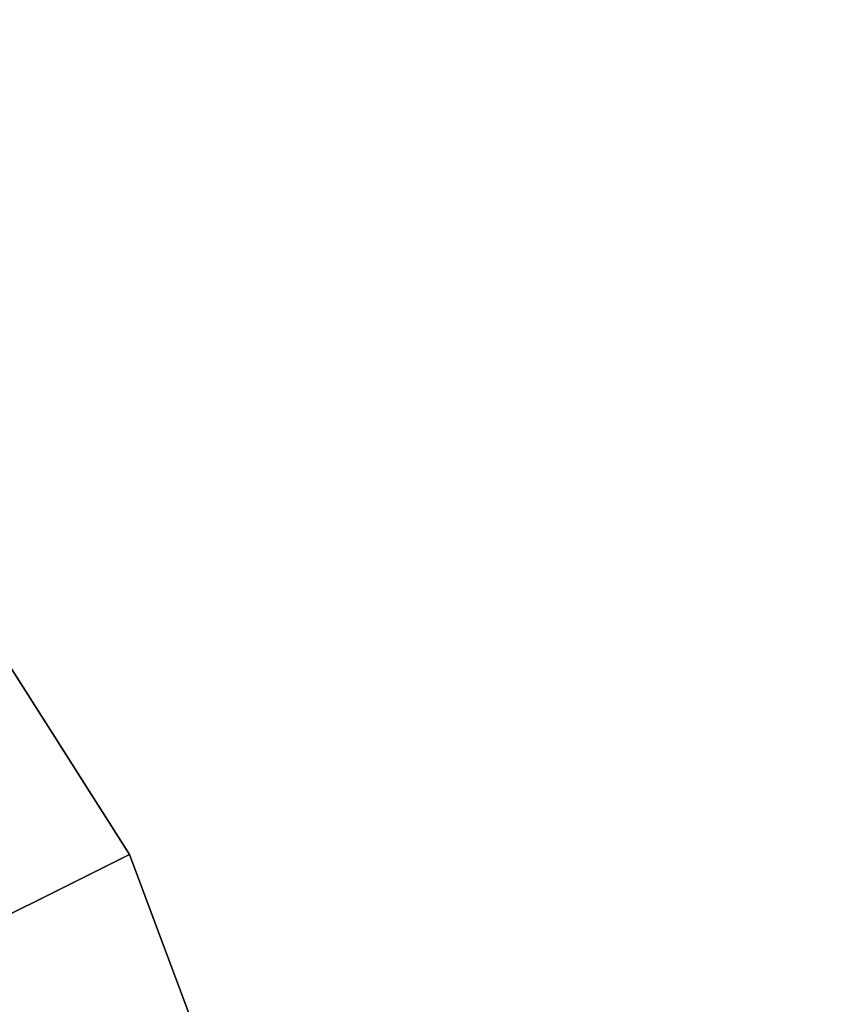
# Model space of a CAD drawing. Extents: x -43.1 to 43.1, y -41.3 to 41.3.
# Tile 200 of 256: x -11.6 to -10.8, y 13.7 to 14.7. Entities that reach past the tile are written whole.
import ezdxf

# ---------------------------------------------------------------- set-up
doc = ezdxf.new("R2010")
doc.units = 0
doc.layers.add('METAL_BASE', color=254, linetype='CONTINUOUS')

msp = doc.modelspace()

# ---------------------------------------------------------------- linework, layer by layer
at = {"layer": 'METAL_BASE'}
for points in [[(-13.7769, 39.5777, 30.241), (-13.7428, 39.5898, 30.106), (-0.2948, 1.6139, 30.106), (-0.3289, 1.6019, 30.241)], [(-13.7428, 39.5898, 30.106), (-13.7769, 39.5777, 29.9709), (-0.3289, 1.6019, 29.9709), (-0.2948, 1.6139, 30.106)], [(-13.8701, 39.5447, 30.3399), (-13.7769, 39.5777, 30.241), (-0.3289, 1.6019, 30.241), (-0.4221, 1.5689, 30.3399)], [(-13.7769, 39.5777, 29.9709), (-13.8701, 39.5447, 29.872), (-0.4221, 1.5689, 29.872), (-0.3289, 1.6019, 29.9709)], [(-13.9974, 39.4997, 30.3761), (-13.8701, 39.5447, 30.3399), (-0.4221, 1.5689, 30.3399), (-0.5494, 1.5238, 30.3761)], [(-13.8701, 39.5447, 29.872), (-13.9974, 39.4997, 29.8358), (-0.5494, 1.5238, 29.8358), (-0.4221, 1.5689, 29.872)], [(-14.1247, 39.4546, 30.3399), (-13.9974, 39.4997, 30.3761), (-0.5494, 1.5238, 30.3761), (-0.6767, 1.4787, 30.3399)], [(-13.9974, 39.4997, 29.8358), (-14.1247, 39.4546, 29.872), (-0.6767, 1.4787, 29.872), (-0.5494, 1.5238, 29.8358)], [(-14.2179, 39.4216, 30.241), (-14.1247, 39.4546, 30.3399), (-0.6767, 1.4787, 30.3399), (-0.7699, 1.4457, 30.241)], [(-14.1247, 39.4546, 29.872), (-14.2179, 39.4216, 29.9709), (-0.7699, 1.4457, 29.9709), (-0.6767, 1.4787, 29.872)], [(-14.252, 39.4095, 30.106), (-14.2179, 39.4216, 30.241), (-0.7699, 1.4457, 30.241), (-0.8041, 1.4336, 30.106)], [(-14.2179, 39.4216, 29.9709), (-14.252, 39.4095, 30.106), (-0.8041, 1.4336, 30.106), (-0.7699, 1.4457, 29.9709)], [(-17.3273, 27.909, 39.447), (-17.2967, 27.9283, 39.312), (-0.5995, 1.5326, 39.312), (-0.6301, 1.5132, 39.447)], [(-17.2967, 27.9283, 39.312), (-17.3273, 27.909, 39.1769), (-0.6301, 1.5132, 39.1769), (-0.5995, 1.5326, 39.312)], [(-17.4109, 27.8561, 39.5459), (-17.3273, 27.909, 39.447), (-0.6301, 1.5132, 39.447), (-0.7137, 1.4604, 39.5459)], [(-17.3273, 27.909, 39.1769), (-17.4109, 27.8561, 39.0781), (-0.7137, 1.4604, 39.0781), (-0.6301, 1.5132, 39.1769)], [(-17.525, 27.7839, 39.5821), (-17.4109, 27.8561, 39.5459), (-0.7137, 1.4604, 39.5459), (-0.8278, 1.3882, 39.5821)], [(-17.4109, 27.8561, 39.0781), (-17.525, 27.7839, 39.0419), (-0.8278, 1.3882, 39.0419), (-0.7137, 1.4604, 39.0781)], [(-17.6391, 27.7117, 39.5459), (-17.525, 27.7839, 39.5821), (-0.8278, 1.3882, 39.5821), (-0.9419, 1.316, 39.5459)], [(-17.525, 27.7839, 39.0419), (-17.6391, 27.7117, 39.0781), (-0.9419, 1.316, 39.0781), (-0.8278, 1.3882, 39.0419)], [(-17.7227, 27.6588, 39.447), (-17.6391, 27.7117, 39.5459), (-0.9419, 1.316, 39.5459), (-1.0255, 1.2631, 39.447)], [(-17.6391, 27.7117, 39.0781), (-17.7227, 27.6588, 39.1769), (-1.0255, 1.2631, 39.1769), (-0.9419, 1.316, 39.0781)], [(-17.7533, 27.6395, 39.312), (-17.7227, 27.6588, 39.447), (-1.0255, 1.2631, 39.447), (-1.0561, 1.2438, 39.312)], [(-17.7227, 27.6588, 39.1769), (-17.7533, 27.6395, 39.312), (-1.0561, 1.2438, 39.312), (-1.0255, 1.2631, 39.1769)], [(-11.6917, 13.7725, 47.0545), (-11.4921, 13.872, 47.0545), (-11.6494, 14.119, 47.0545), (-11.8239, 13.9802, 47.0545)], [(-11.8239, 13.9802, 47.9415), (-11.6494, 14.119, 47.9415), (-11.4921, 13.872, 47.9415), (-11.6917, 13.7725, 47.9415)], [(-11.4921, 13.872, 47.9415), (-11.6494, 14.119, 47.9415), (-11.6494, 14.119, 47.0545), (-11.4921, 13.872, 47.0545)], [(-11.6054, 13.5419, 47.0545), (-11.3896, 13.5978, 47.0545), (-11.4921, 13.872, 47.0545), (-11.6917, 13.7725, 47.0545)], [(-11.6917, 13.7725, 47.9415), (-11.4921, 13.872, 47.9415), (-11.3896, 13.5978, 47.9415), (-11.6054, 13.5419, 47.9415)], [(-11.3896, 13.5978, 47.9415), (-11.4921, 13.872, 47.9415), (-11.4921, 13.872, 47.0545), (-11.3896, 13.5978, 47.0545)]]:
    msp.add_3dface(points, dxfattribs=at)

doc.saveas('drawing.dxf')
